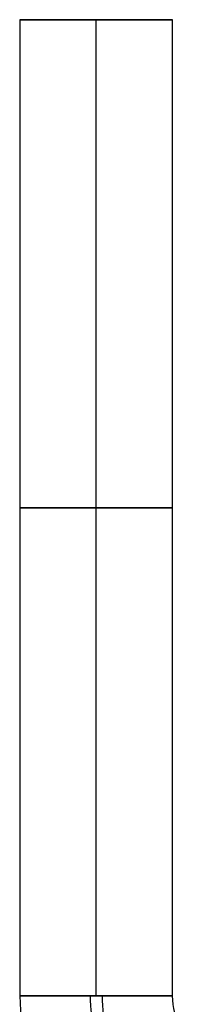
# Model space of a CAD drawing. Extents: x -33 to 118, y -45 to 98.
# Tile 28 of 28: x 99 to 105, y 57 to 93. Entities that reach past the tile are written whole.
import ezdxf

# ---------------------------------------------------------------- set-up
doc = ezdxf.new("R2010")
doc.units = 0
doc.layers.add('DEFAULT', color=7, linetype='CONTINUOUS')

msp = doc.modelspace()

# ---------------------------------------------------------------- linework, layer by layer
at = {"layer": 'DEFAULT'}
for p, q in [((98.954, 92.652, 2.805), (98.954, 57.452, 2.805)), ((101.704, 57.452, 5.555), (101.704, 92.652, 5.555)), ((101.704, 57.452, 0.055), (101.704, 92.652, 0.055)), ((104.454, 57.452, 2.805), (104.454, 92.652, 2.805))]:
    msp.add_line(p, q, dxfattribs=at)
at = {"layer": 'DEFAULT', "extrusion": (-1.25175e-28, 1, -2.58379e-14)}
msp.add_arc((-101.704, 2.805, 92.652), 2.75, 0, 180, dxfattribs=at)
at = {"layer": 'DEFAULT', "extrusion": (-2.84564e-28, 1, -5.68434e-14)}
msp.add_arc((-101.704, 2.805, 92.652), 2.75, 180, 0, dxfattribs=at)
at = {"layer": 'DEFAULT', "extrusion": (0, 1, 0)}
for start, end in [(0, 180), (180, 0)]:
    msp.add_arc((-101.704, 2.805, 75.052), 2.75, start, end, dxfattribs=at)
at = {"layer": 'DEFAULT', "extrusion": (-2.14118e-16, 1, 5.52136e-15)}
msp.add_arc((-101.704, 2.805, 57.452), 2.75, 0, 175.5584, dxfattribs=at)
at = {"layer": 'DEFAULT', "extrusion": (-6.84016e-12, 1, -2.65261e-13)}
msp.add_arc((-101.704, 2.805, 57.452), 2.75, 355.5584, 0, dxfattribs=at)
at = {"layer": 'DEFAULT', "extrusion": (-9.89777e-17, 1, 2.55229e-15)}
msp.add_arc((-101.704, 2.805, 57.452), 2.75, 180, 355.5584, dxfattribs=at)
at = {"layer": 'DEFAULT', "extrusion": (-0.077443, 2.46143e-15, 0.996997)}
msp.add_arc((-57.452, 106.616, -5.08), 7.75, 270, 301.2218, dxfattribs=at)
at = {"layer": 'DEFAULT', "extrusion": (-0.077443, 2.62127e-16, 0.996997)}
msp.add_arc((-57.452, 106.616, -2.33), 5, 270, 301.2218, dxfattribs=at)
at = {"layer": 'DEFAULT', "extrusion": (-0.077443, 7.5842e-16, 0.996997)}
msp.add_arc((-57.452, 106.616, -7.83), 5, 270, 301.2218, dxfattribs=at)
at = {"layer": 'DEFAULT', "extrusion": (1.95152e-38, 1, 7.56798e-40)}
msp.add_arc((-101.704, 2.805, 57.452), 2.75, 175.5584, 180, dxfattribs=at)
at = {"layer": 'DEFAULT', "extrusion": (-0.077443, -2.90389e-15, 0.996997)}
msp.add_arc((-57.452, 106.616, -5.08), 2.25, 270, 301.2218, dxfattribs=at)

doc.saveas('drawing.dxf')
